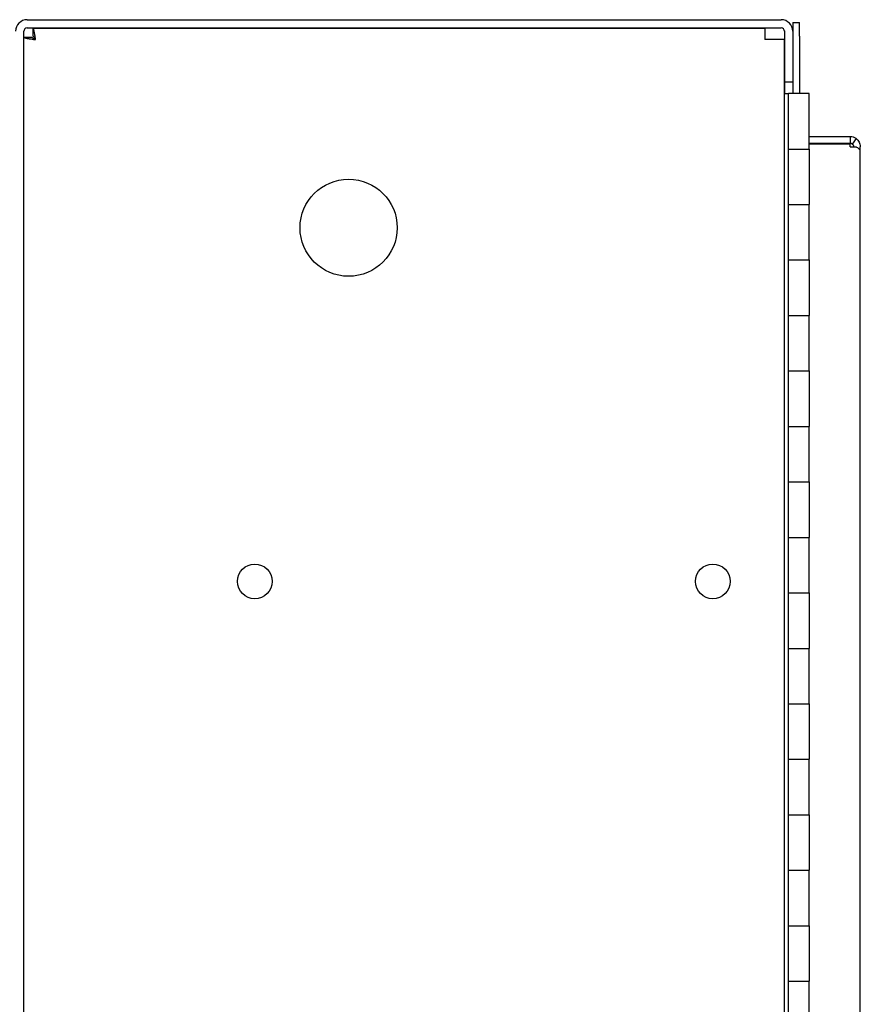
# Model space of a CAD drawing. Extents: x 0 to 796, y 0 to 496.
# Tile 220 of 222: x 720.54 to 728.11, y 289.03 to 297.91. Entities that reach past the tile are written whole.
import ezdxf

# ---------------------------------------------------------------- set-up
doc = ezdxf.new("R2010")
doc.units = 0
doc.header["$LTSCALE"] = 12
doc.header["$MEASUREMENT"] = 0
doc.layers.add('X', color=1, linetype='CONTINUOUS')

msp = doc.modelspace()

# ---------------------------------------------------------------- linework, layer by layer
at = {"layer": 'X'}
for p, q in [((720.6054, 297.90573), (727.396, 297.90573)), ((720.5754, 283.01043), (720.5754, 297.80103)), ((720.6054, 297.83103), (727.396, 297.83103)), ((720.65717, 297.83073), (720.65717, 297.75603)), ((720.65717, 297.83073), (727.2504, 297.83073)), ((727.2504, 297.83073), (727.2504, 297.72603)), ((727.4257, 297.80526), (727.4257, 297.23949)), ((727.426, 297.80103), (727.426, 297.34273)), ((727.4964, 297.83073), (727.5004, 297.83073)), ((727.5004, 297.80895), (727.5004, 297.83073)), ((727.5007, 297.88105), (727.5605, 297.88105)), ((727.5007, 297.88105), (727.5007, 297.80103)), ((727.5007, 297.80103), (727.5007, 297.34273)), ((727.5605, 297.75605), (727.5605, 297.88105)), ((720.5754, 297.74896), (720.6501, 297.74896)), ((727.4254, 297.72603), (727.2504, 297.72603)), ((727.4254, 283.08543), (727.4254, 297.72603)), ((727.4254, 297.72603), (727.4257, 297.72603)), ((727.5605, 297.75605), (727.5605, 297.24005)), ((727.5007, 297.34273), (727.426, 297.34273)), ((727.426, 297.34273), (727.426, 297.23949)), ((727.5007, 297.34273), (727.5007, 297.24005)), ((727.4254, 297.23949), (727.4607, 297.23949)), ((727.4607, 296.74005), (727.4607, 297.24005)), ((727.6477, 297.24005), (727.4607, 297.24005)), ((727.6477, 296.74005), (727.6477, 297.24005)), ((728.019, 296.85023), (727.6477, 296.85023)), ((728.019, 296.85023), (728.019, 296.79043)), ((728.07068, 296.83387), (728.03626, 296.78497)), ((727.46045, 296.74005), (727.64795, 296.74005)), ((727.46045, 296.74005), (727.46045, 296.24005)), ((728.019, 296.79043), (727.6477, 296.79043)), ((728.019, 296.78336), (727.6477, 296.78336)), ((727.64795, 296.74005), (727.64795, 296.24005)), ((728.019, 296.76043), (728.019, 296.78336)), ((728.019, 296.76043), (728.07068, 296.76043)), ((728.1088, 296.73043), (728.1088, 296.76043)), ((728.1088, 283.92043), (728.1088, 296.73043)), ((727.46045, 296.24005), (727.64795, 296.24005)), ((727.4607, 295.74005), (727.4607, 296.24005)), ((727.6477, 295.74005), (727.6477, 296.24005)), ((727.46045, 295.74005), (727.64795, 295.74005)), ((727.46045, 295.74005), (727.46045, 295.24005)), ((727.64795, 295.74005), (727.64795, 295.24005)), ((727.46045, 295.24005), (727.64795, 295.24005)), ((727.4607, 294.74005), (727.4607, 295.24005)), ((727.6477, 294.74005), (727.6477, 295.24005)), ((727.46045, 294.74005), (727.64795, 294.74005)), ((727.46045, 294.74005), (727.46045, 294.24005)), ((727.64795, 294.74005), (727.64795, 294.24005)), ((727.46045, 294.24005), (727.64795, 294.24005)), ((727.4607, 293.74005), (727.4607, 294.24005)), ((727.6477, 293.74005), (727.6477, 294.24005)), ((727.46045, 293.74005), (727.64795, 293.74005)), ((727.46045, 293.74005), (727.46045, 293.24005)), ((727.64795, 293.74005), (727.64795, 293.24005)), ((727.46045, 293.24005), (727.64795, 293.24005)), ((727.4607, 292.74005), (727.4607, 293.24005)), ((727.6477, 292.74005), (727.6477, 293.24005)), ((727.46045, 292.74005), (727.64795, 292.74005)), ((727.46045, 292.74005), (727.46045, 292.24005)), ((727.64795, 292.74005), (727.64795, 292.24005)), ((727.46045, 292.24005), (727.64795, 292.24005)), ((727.4607, 291.74005), (727.4607, 292.24005)), ((727.6477, 291.74005), (727.6477, 292.24005)), ((727.46045, 291.74005), (727.64795, 291.74005)), ((727.46045, 291.74005), (727.46045, 291.24005)), ((727.64795, 291.74005), (727.64795, 291.24005)), ((727.46045, 291.24005), (727.64795, 291.24005)), ((727.4607, 290.74005), (727.4607, 291.24005)), ((727.6477, 290.74005), (727.6477, 291.24005)), ((727.46045, 290.74005), (727.64795, 290.74005)), ((727.46045, 290.74005), (727.46045, 290.24005)), ((727.64795, 290.74005), (727.64795, 290.24005)), ((727.46045, 290.24005), (727.64795, 290.24005)), ((727.4607, 289.74005), (727.4607, 290.24005)), ((727.6477, 289.74005), (727.6477, 290.24005)), ((727.46045, 289.74005), (727.64795, 289.74005)), ((727.46045, 289.74005), (727.46045, 289.24005)), ((727.64795, 289.74005), (727.64795, 289.24005)), ((727.46045, 289.24005), (727.64795, 289.24005)), ((727.4607, 288.74005), (727.4607, 289.24005)), ((727.6477, 288.74005), (727.6477, 289.24005))]:
    msp.add_line(p, q, dxfattribs=at)
for centre, radius in [((723.5004, 296.03073), 0.4375), ((722.6554, 292.84373), 0.1565), ((726.7804, 292.84373), 0.1565)]:
    msp.add_circle(centre, radius, dxfattribs=at)
for centre, radius, start, end in [((720.6054, 297.80103), 0.1047, 90, 180), ((727.396, 297.80103), 0.1047, 360, 90), ((720.6054, 297.80103), 0.03, 90, 180), ((727.396, 297.80103), 0.03, 0, 90), ((728.019, 296.76043), 0.0898, 54.861708, 90), ((728.019, 296.76043), 0.03, 54.861708, 90)]:
    msp.add_arc(centre, radius, start, end, dxfattribs=at)
for points, knots in [([(720.6801, 297.72603), (720.67923, 297.73226), (720.67837, 297.7384), (720.67752, 297.74443), (720.67742, 297.74509), (720.67733, 297.74575), (720.67724, 297.74641), (720.67629, 297.75309), (720.67533, 297.75969), (720.67437, 297.76605), (720.6735, 297.77184), (720.67264, 297.77734), (720.67177, 297.78256), (720.67169, 297.78308), (720.6716, 297.7836), (720.67151, 297.78411), (720.67082, 297.78828), (720.67011, 297.79229), (720.66941, 297.79604), (720.66915, 297.79741), (720.66889, 297.79873), (720.66864, 297.80003), (720.66777, 297.80445), (720.6669, 297.80844), (720.66603, 297.81201), (720.66595, 297.81235), (720.66587, 297.81268), (720.66578, 297.81301), (720.66506, 297.8159), (720.66433, 297.81849), (720.66361, 297.82071), (720.66338, 297.82142), (720.66314, 297.82209), (720.66291, 297.82273), (720.66101, 297.82796), (720.6591, 297.83073), (720.65717, 297.83073)], [0, 0, 0, 0, 0.0004716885, 0.0004716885, 0.0004716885, 0.0005233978, 0.0005233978, 0.0005233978, 0.0010467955, 0.0010467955, 0.0010467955, 0.0015227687, 0.0015227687, 0.0015227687, 0.0015701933, 0.0015701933, 0.0015701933, 0.0019540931, 0.0019540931, 0.0019540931, 0.0020935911, 0.0020935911, 0.0020935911, 0.0025715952, 0.0025715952, 0.0025715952, 0.0026169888, 0.0026169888, 0.0026169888, 0.00301324, 0.00301324, 0.00301324, 0.0031403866, 0.0031403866, 0.0031403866, 0.0041871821, 0.0041871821, 0.0041871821, 0.0041871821]), ([(720.5754, 297.74896), (720.5754, 297.74809), (720.57595, 297.74724), (720.57703, 297.74638), (720.57714, 297.74629), (720.57727, 297.7462), (720.5774, 297.7461), (720.57872, 297.74515), (720.58072, 297.7442), (720.58335, 297.74324), (720.58574, 297.74236), (720.58862, 297.7415), (720.59197, 297.74064), (720.5923, 297.74055), (720.59264, 297.74046), (720.59298, 297.74038), (720.59576, 297.73968), (720.59887, 297.73897), (720.60225, 297.73827), (720.60347, 297.73801), (720.60473, 297.73776), (720.60602, 297.73751), (720.61044, 297.73663), (720.61521, 297.73577), (720.62035, 297.7349), (720.62083, 297.73482), (720.62132, 297.73473), (720.62182, 297.73465), (720.62613, 297.73393), (720.63069, 297.7332), (720.63539, 297.73247), (720.63689, 297.73224), (720.63841, 297.73201), (720.63994, 297.73178), (720.64744, 297.73065), (720.65533, 297.72951), (720.66341, 297.72837), (720.66891, 297.72759), (720.6745, 297.72681), (720.6801, 297.72603)], [0, 0, 0, 0, 0.0004716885, 0.0004716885, 0.0004716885, 0.0005233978, 0.0005233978, 0.0005233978, 0.0010467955, 0.0010467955, 0.0010467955, 0.0015227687, 0.0015227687, 0.0015227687, 0.0015701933, 0.0015701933, 0.0015701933, 0.0019540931, 0.0019540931, 0.0019540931, 0.0020935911, 0.0020935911, 0.0020935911, 0.0025715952, 0.0025715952, 0.0025715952, 0.0026169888, 0.0026169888, 0.0026169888, 0.00301324, 0.00301324, 0.00301324, 0.0031403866, 0.0031403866, 0.0031403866, 0.0037632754, 0.0037632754, 0.0037632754, 0.0041871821, 0.0041871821, 0.0041871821, 0.0041871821]), ([(720.6501, 297.74896), (720.6501, 297.74193), (720.66201, 297.73489), (720.67635, 297.72786), (720.67759, 297.72725), (720.67885, 297.72664), (720.6801, 297.72603)], [0, 0, 0, 0, 0.9203548, 0.9203548, 0.9203548, 1, 1, 1, 1]), ([(720.6801, 297.72603), (720.67306, 297.74049), (720.66603, 297.75399), (720.65899, 297.7558), (720.65839, 297.75595), (720.65778, 297.75603), (720.65717, 297.75603)], [0, 0, 0, 0, 0.9203548, 0.9203548, 0.9203548, 1, 1, 1, 1]), ([(728.07068, 296.83387), (728.07664, 296.82968), (728.08208, 296.82476), (728.09147, 296.81393), (728.09545, 296.80806), (728.0987, 296.8018)], [0.00000093, 0.00000093, 0.00000093, 0.00000093, 0.50815229, 0.50815229, 1, 1, 1, 1]), ([(728.03626, 296.78497), (728.03822, 296.78359), (728.04001, 296.78198), (728.04159, 296.78017), (728.04316, 296.77837), (728.04452, 296.77638), (728.04562, 296.77425)], [-0.06514513, -0.06514513, -0.06514513, -0.06514513, -0.032572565, -0.032572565, -0.032572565, 0, 0, 0, 0]), ([(728.04562, 296.77425), (728.04604, 296.77345), (728.04648, 296.77252), (728.0469, 296.77145), (728.04729, 296.77046), (728.04767, 296.76935), (728.048, 296.76812), (728.0483, 296.76697), (728.04856, 296.76572), (728.04873, 296.7644), (728.04891, 296.76311), (728.049, 296.76179), (728.049, 296.76043)], [-0.044662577, -0.044662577, -0.044662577, -0.044662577, -0.03235399, -0.03235399, -0.03235399, -0.0209591, -0.0209591, -0.0209591, -0.010305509, -0.010305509, -0.010305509, 0, 0, 0, 0]), ([(728.0987, 296.73922), (728.09535, 296.74281), (728.0912, 296.74641), (728.08173, 296.75348), (728.07645, 296.75695), (728.07068, 296.76043)], [0, 0, 0, 0, 0.50816307, 0.50816307, 0.99999929, 0.99999929, 0.99999929, 0.99999929]), ([(728.0987, 296.8018), (728.10133, 296.79673), (728.1039, 296.7906), (728.1058, 296.78344), (728.1077, 296.77628), (728.1088, 296.76854), (728.1088, 296.76043)], [0, 0, 0, 0, 0.5, 0.5, 0.5, 1, 1, 1, 1]), ([(728.1088, 296.73043), (728.1088, 296.73044), (728.1077, 296.7312), (728.1039, 296.73423), (728.10134, 296.7364), (728.0987, 296.73922)], [0, 0, 0, 0, 0.5, 0.5, 1, 1, 1, 1])]:
    msp.add_open_spline(points, degree=3, knots=knots, dxfattribs=at)

doc.saveas('drawing.dxf')
